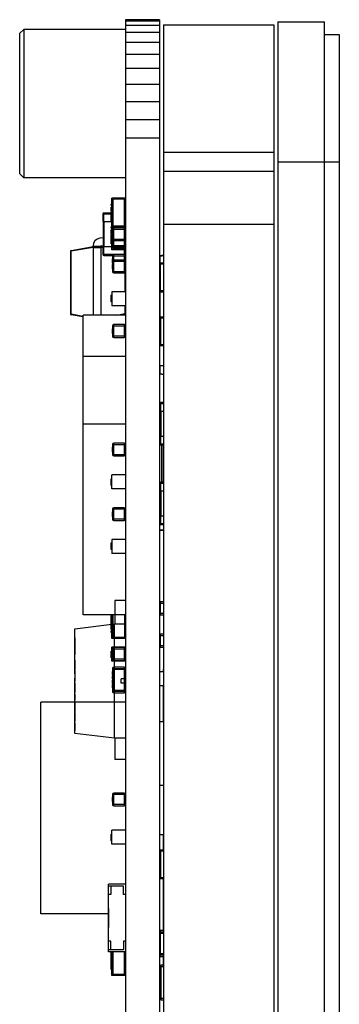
# Model space of a CAD drawing. Header units: inches. Extents: x -13 to 119, y -33 to 44.
# Tile 3 of 40: x -12 to -5, y 2 to 25. Entities that reach past the tile are written whole.
import ezdxf

# ---------------------------------------------------------------- set-up
doc = ezdxf.new("R2010")
doc.units = ezdxf.units.IN
doc.header["$LTSCALE"] = 1.21
doc.header["$MEASUREMENT"] = 0
doc.layers.get('0').update_dxf_attribs({"linetype": 'CONTINUOUS'})

msp = doc.modelspace()

# ---------------------------------------------------------------- linework, layer by layer
at = {"color": 7, "linetype": 'Continuous'}
for p, q in [((-9.755, 25.447), (-9.755, -10.94)), ((-8.955, 25.447), (-9.755, 25.447)), ((-8.955, 25.438), (-9.755, 25.438)), ((-8.955, 25.413), (-9.755, 25.413)), ((-8.955, 25.447), (-8.955, -10.94)), ((-8.855, 25.322), (-8.855, -10.617)), ((-8.855, 25.322), (-6.255, 25.322)), ((-6.255, 25.322), (-6.255, -10.617)), ((-6.155, 25.397), (-6.155, -10.883)), ((-6.155, 25.397), (-5.055, 25.397)), ((-5.055, -11.003), (-5.055, 25.397)), ((-12.255, 25.119), (-12.155, 25.219)), ((-12.255, 25.119), (-12.255, 21.819)), ((-12.155, 25.219), (-12.155, 21.719)), ((-9.755, 25.219), (-12.155, 25.219)), ((-8.955, 25.31), (-9.755, 25.31)), ((-8.955, 25.142), (-9.755, 25.142)), ((-5.055, 25.097), (-4.705, 25.097)), ((-4.705, 25.097), (-4.705, -8.553)), ((-8.955, 24.913), (-9.755, 24.913)), ((-8.955, 24.627), (-9.755, 24.627)), ((-8.955, 24.294), (-9.755, 24.294)), ((-8.955, 23.919), (-9.755, 23.919)), ((-8.955, 23.513), (-9.755, 23.513)), ((-8.955, 23.086), (-9.755, 23.086)), ((-8.955, 22.649), (-9.755, 22.649)), ((-8.855, 22.322), (-6.255, 22.322)), ((-6.155, 22.097), (-4.705, 22.097)), ((-8.855, 21.872), (-6.255, 21.872)), ((-12.255, 21.819), (-12.155, 21.719)), ((-9.755, 21.719), (-12.155, 21.719)), ((-10.08, 20.021), (-10.08, 21.235)), ((-9.755, 21.235), (-10.08, 21.235)), ((-10.08, 21.185), (-10.055, 21.185)), ((-10.055, 21.21), (-10.055, 20.58)), ((-9.78, 21.21), (-10.055, 21.21)), ((-9.78, 20.58), (-9.78, 21.21)), ((-10.09, 21.061), (-10.09, 21.097)), ((-10.08, 21.097), (-10.09, 21.097)), ((-10.08, 21.084), (-10.09, 21.084)), ((-10.08, 21.061), (-10.09, 21.061)), ((-10.09, 20.922), (-10.09, 21.024)), ((-10.08, 21.024), (-10.09, 21.024)), ((-10.08, 20.972), (-10.09, 20.972)), ((-10.08, 20.922), (-10.09, 20.922)), ((-10.09, 20.807), (-10.09, 20.909)), ((-10.08, 20.909), (-10.09, 20.909)), ((-10.055, 21.135), (-10.08, 21.135)), ((-9.755, 21.135), (-9.78, 21.135)), ((-10.29, 20.867), (-10.29, 20.687)), ((-10.29, 20.867), (-10.09, 20.867)), ((-10.29, 20.687), (-10.08, 20.687)), ((-10.28, 20.687), (-10.28, 20.087)), ((-10.27, 20.687), (-10.27, 20.887)), ((-10.09, 20.887), (-10.27, 20.887)), ((-10.26, 20.087), (-10.26, 20.687)), ((-10.08, 20.807), (-10.09, 20.807)), ((-10.09, 20.691), (-10.09, 20.793)), ((-10.08, 20.793), (-10.09, 20.793)), ((-10.08, 20.742), (-10.09, 20.742)), ((-10.08, 20.691), (-10.09, 20.691)), ((-9.78, 20.867), (-9.77, 20.867)), ((-9.755, 20.701), (-9.78, 20.701)), ((-9.77, 20.701), (-9.77, 20.867)), ((-9.77, 20.744), (-9.755, 20.744)), ((-10.09, 20.527), (-10.09, 20.563)), ((-10.08, 20.563), (-10.09, 20.563)), ((-10.08, 20.55), (-10.09, 20.55)), ((-10.08, 20.527), (-10.09, 20.527)), ((-10.09, 20.388), (-10.09, 20.49)), ((-10.08, 20.49), (-10.09, 20.49)), ((-10.055, 20.655), (-10.08, 20.655)), ((-10.08, 20.605), (-10.055, 20.605)), ((-9.755, 20.555), (-10.08, 20.555)), ((-10.062, 20.463), (-10.062, 20.537)), ((-10.059, 20.537), (-10.062, 20.537)), ((-10.059, 20.5), (-10.062, 20.5)), ((-10.062, 20.463), (-10.059, 20.463)), ((-10.062, 20.259), (-10.062, 20.44)), ((-10.059, 20.44), (-10.062, 20.44)), ((-10.059, 20.555), (-10.059, 20.082)), ((-10.059, 20.509), (-9.755, 20.509)), ((-9.78, 20.58), (-10.055, 20.58)), ((-10.029, 20.052), (-10.029, 20.555)), ((-9.785, 20.54), (-10.029, 20.54)), ((-9.785, 20.555), (-9.785, 20.052)), ((-9.755, 20.655), (-9.78, 20.655)), ((-8.855, 20.622), (-6.255, 20.622)), ((-10.28, 20.302), (-10.365, 20.29)), ((-10.08, 20.438), (-10.09, 20.438)), ((-10.08, 20.388), (-10.09, 20.388)), ((-10.09, 20.273), (-10.09, 20.375)), ((-10.08, 20.375), (-10.09, 20.375)), ((-10.08, 20.273), (-10.09, 20.273)), ((-10.09, 20.157), (-10.09, 20.259)), ((-10.08, 20.259), (-10.09, 20.259)), ((-10.08, 20.207), (-10.09, 20.207)), ((-10.062, 20.438), (-10.059, 20.438)), ((-10.062, 20.393), (-10.059, 20.393)), ((-10.059, 20.375), (-10.062, 20.375)), ((-10.059, 20.331), (-10.062, 20.331)), ((-10.059, 20.296), (-10.062, 20.296)), ((-10.062, 20.259), (-10.059, 20.259)), ((-10.062, 20.157), (-10.062, 20.23)), ((-10.062, 20.23), (-10.059, 20.23)), ((-10.062, 20.221), (-10.059, 20.221)), ((-9.755, 20.265), (-10.059, 20.265)), ((-10.029, 20.235), (-9.785, 20.235)), ((-11.055, 19.983), (-11.055, 18.505)), ((-11.055, 19.983), (-11.038, 19.983)), ((-11.038, 20.002), (-10.52, 20.094)), ((-10.52, 20.074), (-11.038, 19.983)), ((-11.038, 19.983), (-11.038, 20.002)), ((-11.038, 18.505), (-11.038, 19.983)), ((-10.52, 20.094), (-10.52, 20.112)), ((-10.34, 20.094), (-10.52, 20.094)), ((-10.52, 20.074), (-10.52, 20.094)), ((-10.52, 20.074), (-10.52, 18.48)), ((-10.52, 20.074), (-10.34, 20.074)), ((-10.34, 20.094), (-10.29, 20.085)), ((-10.34, 20.074), (-10.34, 20.094)), ((-10.34, 20.074), (-10.34, 18.48)), ((-10.29, 20.065), (-10.34, 20.074)), ((-10.322, 20.114), (-10.28, 20.12)), ((-10.29, 20.087), (-10.29, 19.907)), ((-10.08, 20.087), (-10.29, 20.087)), ((-10.27, 19.887), (-10.27, 20.087)), ((-10.08, 20.157), (-10.09, 20.157)), ((-10.059, 20.121), (-10.08, 20.121)), ((-10.08, 20.071), (-10.057, 20.071)), ((-9.755, 20.021), (-10.08, 20.021)), ((-10.062, 20.185), (-10.059, 20.185)), ((-10.059, 20.168), (-10.062, 20.168)), ((-10.062, 20.157), (-10.059, 20.157)), ((-9.755, 20.113), (-10.059, 20.113)), ((-9.755, 20.082), (-10.059, 20.082)), ((-10.055, 20.066), (-10.055, 20.046)), ((-9.78, 20.046), (-10.055, 20.046)), ((-10.029, 20.052), (-9.785, 20.052)), ((-9.79, 20.021), (-9.79, 19.905)), ((-9.78, 20.052), (-9.78, 20.046)), ((-9.77, 19.907), (-9.77, 20.021)), ((-9.755, 20.016), (-9.77, 20.016)), ((-9.77, 19.907), (-10.29, 19.907)), ((-10.27, 19.887), (-10.057, 19.887)), ((-10.062, 19.702), (-10.062, 19.809)), ((-10.062, 19.809), (-10.059, 19.809)), ((-10.059, 19.874), (-10.059, 19.503)), ((-10.059, 19.874), (-9.755, 19.874)), ((-10.059, 19.747), (-9.755, 19.747)), ((-10.029, 19.473), (-10.029, 19.905)), ((-9.785, 19.905), (-10.029, 19.905)), ((-9.785, 19.778), (-10.029, 19.778)), ((-9.785, 19.905), (-9.785, 19.473)), ((-9.77, 19.974), (-9.755, 19.974)), ((-8.94, 19.882), (-8.855, 19.897)), ((-8.94, 19.862), (-8.94, 19.882)), ((-8.855, 19.877), (-8.94, 19.862)), ((-8.94, 19.711), (-8.94, 19.862)), ((-10.059, 19.721), (-10.062, 19.721)), ((-10.062, 19.712), (-10.059, 19.712)), ((-10.062, 19.704), (-10.059, 19.704)), ((-10.062, 19.702), (-10.059, 19.702)), ((-10.062, 19.569), (-10.062, 19.676)), ((-10.062, 19.676), (-10.059, 19.676)), ((-10.062, 19.631), (-10.059, 19.631)), ((-10.059, 19.613), (-10.062, 19.613)), ((-10.059, 19.569), (-10.062, 19.569)), ((-8.955, 19.711), (-8.855, 19.711)), ((-8.931, 19.611), (-8.955, 19.611)), ((-8.931, 19.056), (-8.931, 19.686)), ((-8.931, 19.686), (-8.855, 19.686)), ((-9.755, 19.503), (-10.059, 19.503)), ((-10.029, 19.473), (-9.785, 19.473)), ((-9.771, 19.476), (-9.771, 19.028)), ((-8.931, 19.182), (-8.955, 19.182)), ((-8.931, 19.131), (-8.955, 19.131)), ((-8.94, 19.131), (-8.94, 19.182)), ((-8.931, 19.056), (-8.855, 19.056)), ((-10.09, 18.79), (-10.09, 18.947)), ((-10.08, 18.947), (-10.09, 18.947)), ((-10.08, 18.944), (-10.09, 18.944)), ((-10.08, 19.028), (-10.08, 18.698)), ((-9.755, 19.028), (-10.08, 19.028)), ((-8.955, 19.031), (-8.855, 19.031)), ((-8.94, 18.441), (-8.94, 19.031)), ((-10.08, 18.794), (-10.09, 18.794)), ((-10.08, 18.79), (-10.09, 18.79)), ((-9.755, 18.698), (-10.08, 18.698)), ((-9.771, 18.698), (-9.771, 18.514)), ((-11.038, 18.505), (-11.055, 18.505)), ((-11.038, 18.505), (-10.759, 18.456)), ((-11.038, 18.485), (-11.038, 18.505)), ((-10.762, 18.437), (-11.038, 18.485)), ((-10.755, 11.407), (-10.755, 18.48)), ((-9.755, 18.48), (-10.755, 18.48)), ((-9.963, 18.48), (-9.771, 18.514)), ((-9.755, 18.514), (-9.771, 18.514)), ((-9.771, 18.514), (-9.771, 18.494)), ((-8.955, 18.441), (-8.855, 18.441)), ((-8.931, 18.416), (-8.931, 17.786)), ((-8.931, 18.416), (-8.855, 18.416)), ((-10.062, 18.045), (-10.062, 18.152)), ((-10.062, 18.152), (-10.059, 18.152)), ((-10.059, 18.223), (-10.059, 17.979)), ((-10.059, 18.223), (-9.755, 18.223)), ((-10.029, 17.949), (-10.029, 18.254)), ((-9.785, 18.254), (-10.029, 18.254)), ((-9.785, 18.254), (-9.785, 17.949)), ((-8.955, 18.341), (-8.931, 18.341)), ((-8.94, 17.861), (-8.94, 18.341)), ((-10.062, 18.107), (-10.059, 18.107)), ((-10.059, 18.089), (-10.062, 18.089)), ((-10.059, 18.045), (-10.062, 18.045)), ((-9.755, 17.979), (-10.059, 17.979)), ((-10.029, 17.949), (-9.785, 17.949)), ((-8.955, 17.861), (-8.931, 17.861)), ((-8.955, 17.761), (-8.855, 17.761)), ((-8.931, 17.786), (-8.855, 17.786)), ((-9.755, 17.504), (-10.755, 17.504)), ((-8.855, 17.282), (-8.955, 17.282)), ((-8.94, 17.102), (-8.94, 17.282)), ((-8.94, 17.102), (-8.955, 17.102)), ((-8.94, 17.102), (-8.855, 17.087)), ((-8.94, 17.083), (-8.94, 17.102)), ((-8.855, 17.068), (-8.94, 17.083)), ((-8.941, 16.396), (-8.941, 16.216)), ((-8.941, 16.396), (-8.855, 16.396)), ((-8.921, 16.216), (-8.921, 16.416)), ((-8.855, 16.416), (-8.921, 16.416)), ((-8.931, 16.198), (-8.955, 16.197)), ((-8.955, 16.187), (-8.931, 16.188)), ((-8.941, 16.216), (-8.855, 16.216)), ((-8.931, 16.216), (-8.931, 15.616)), ((-8.911, 15.616), (-8.911, 16.216)), ((-9.755, 15.904), (-10.755, 15.904)), ((-8.941, 15.616), (-8.941, 15.436)), ((-8.855, 15.616), (-8.941, 15.616)), ((-8.921, 15.416), (-8.921, 15.616)), ((-10.062, 15.257), (-10.062, 15.364)), ((-10.062, 15.364), (-10.059, 15.364)), ((-10.059, 15.429), (-10.059, 15.186)), ((-10.059, 15.429), (-9.755, 15.429)), ((-10.029, 15.155), (-10.029, 15.46)), ((-9.785, 15.46), (-10.029, 15.46)), ((-9.785, 15.46), (-9.785, 15.155)), ((-8.855, 15.436), (-8.941, 15.436)), ((-8.921, 15.416), (-8.855, 15.416)), ((-8.906, 15.416), (-8.906, 14.537)), ((-8.885, 14.537), (-8.885, 15.416)), ((-10.059, 15.276), (-10.062, 15.276)), ((-10.062, 15.267), (-10.059, 15.267)), ((-10.062, 15.259), (-10.059, 15.259)), ((-10.062, 15.257), (-10.059, 15.257)), ((-9.755, 15.186), (-10.059, 15.186)), ((-10.029, 15.155), (-9.785, 15.155)), ((-10.08, 14.38), (-10.08, 14.71)), ((-9.755, 14.71), (-10.08, 14.71)), ((-10.09, 14.461), (-10.09, 14.619)), ((-10.08, 14.619), (-10.09, 14.619)), ((-10.08, 14.54), (-10.09, 14.54)), ((-10.08, 14.461), (-10.09, 14.461)), ((-8.941, 14.517), (-8.941, 14.337)), ((-8.941, 14.517), (-8.855, 14.517)), ((-8.921, 14.337), (-8.921, 14.537)), ((-8.855, 14.537), (-8.921, 14.537)), ((-9.755, 14.38), (-10.08, 14.38)), ((-8.955, 14.312), (-8.931, 14.312)), ((-8.931, 14.281), (-8.955, 14.281)), ((-8.941, 14.337), (-8.855, 14.337)), ((-8.931, 14.337), (-8.931, 13.737)), ((-8.911, 13.737), (-8.911, 14.337)), ((-10.062, 13.727), (-10.062, 13.834)), ((-10.062, 13.834), (-10.059, 13.834)), ((-10.062, 13.789), (-10.059, 13.789)), ((-10.059, 13.771), (-10.062, 13.771)), ((-10.059, 13.727), (-10.062, 13.727)), ((-10.059, 13.905), (-10.059, 13.661)), ((-10.059, 13.905), (-9.755, 13.905)), ((-10.029, 13.631), (-10.029, 13.936)), ((-9.785, 13.936), (-10.029, 13.936)), ((-9.785, 13.936), (-9.785, 13.631)), ((-8.931, 13.794), (-8.955, 13.794)), ((-8.931, 13.763), (-8.955, 13.763)), ((-8.941, 13.737), (-8.941, 13.557)), ((-8.855, 13.737), (-8.941, 13.737)), ((-8.921, 13.537), (-8.921, 13.737)), ((-9.755, 13.661), (-10.059, 13.661)), ((-10.029, 13.631), (-9.785, 13.631)), ((-8.855, 13.557), (-8.941, 13.557)), ((-8.921, 13.537), (-8.855, 13.537)), ((-8.855, 13.407), (-8.955, 13.412)), ((-8.955, 13.402), (-8.855, 13.396)), ((-10.09, 12.948), (-10.09, 13.105)), ((-10.08, 13.105), (-10.09, 13.105)), ((-10.08, 13.102), (-10.09, 13.102)), ((-10.08, 13.186), (-10.08, 12.856)), ((-9.755, 13.186), (-10.08, 13.186)), ((-10.08, 12.952), (-10.09, 12.952)), ((-10.08, 12.948), (-10.09, 12.948)), ((-9.755, 12.856), (-10.08, 12.856)), ((-8.955, 11.683), (-8.855, 11.683)), ((-8.926, 11.409), (-8.926, 11.714)), ((-8.855, 11.714), (-8.926, 11.714)), ((-9.755, 11.407), (-10.755, 11.407)), ((-10.09, 11.294), (-10.09, 11.396)), ((-10.08, 11.396), (-10.09, 11.396)), ((-10.08, 10.852), (-10.08, 11.407)), ((-10.055, 11.407), (-10.055, 10.877)), ((-9.78, 11.407), (-9.78, 10.877)), ((-8.855, 11.439), (-8.955, 11.439)), ((-8.926, 11.409), (-8.855, 11.409)), ((-10.08, 11.346), (-10.09, 11.346)), ((-10.08, 11.294), (-10.09, 11.294)), ((-10.09, 11.179), (-10.09, 11.281)), ((-10.08, 11.281), (-10.09, 11.281)), ((-10.08, 11.275), (-10.09, 11.275)), ((-10.08, 11.226), (-10.09, 11.226)), ((-10.08, 11.181), (-10.09, 11.181)), ((-10.08, 11.179), (-10.09, 11.179)), ((-10.09, 11.063), (-10.09, 11.165)), ((-10.08, 11.165), (-10.09, 11.165)), ((-10.08, 11.115), (-10.09, 11.115)), ((-10.08, 11.063), (-10.09, 11.063)), ((-10.09, 10.99), (-10.09, 11.027)), ((-10.08, 11.027), (-10.09, 11.027)), ((-10.08, 11.018), (-10.09, 11.018)), ((-10.08, 10.99), (-10.09, 10.99)), ((-10.08, 10.952), (-10.055, 10.952)), ((-9.78, 10.952), (-9.755, 10.952)), ((-8.955, 10.921), (-8.855, 10.921)), ((-8.926, 10.647), (-8.926, 10.952)), ((-8.855, 10.952), (-8.926, 10.952)), ((-10.08, 10.902), (-10.055, 10.902)), ((-9.755, 10.852), (-10.08, 10.852)), ((-9.78, 10.877), (-10.055, 10.877)), ((-10.09, 10.397), (-10.09, 10.555)), ((-10.08, 10.555), (-10.09, 10.555)), ((-10.08, 10.476), (-10.09, 10.476)), ((-10.08, 10.316), (-10.08, 10.646)), ((-9.755, 10.646), (-10.08, 10.646)), ((-10.062, 10.425), (-10.062, 10.532)), ((-10.062, 10.532), (-10.059, 10.532)), ((-10.062, 10.487), (-10.059, 10.487)), ((-10.059, 10.469), (-10.062, 10.469)), ((-10.059, 10.603), (-10.059, 10.359)), ((-10.059, 10.603), (-9.755, 10.603)), ((-10.029, 10.329), (-10.029, 10.634)), ((-9.785, 10.634), (-10.029, 10.634)), ((-9.785, 10.634), (-9.785, 10.329)), ((-8.855, 10.678), (-8.955, 10.678)), ((-8.926, 10.647), (-8.855, 10.647)), ((-10.08, 10.397), (-10.09, 10.397)), ((-9.755, 10.316), (-10.08, 10.316)), ((-10.059, 10.425), (-10.062, 10.425)), ((-9.755, 10.359), (-10.059, 10.359)), ((-10.029, 10.329), (-9.785, 10.329)), ((-10.955, 10.019), (-10.955, 9.917)), ((-10.062, 9.997), (-10.062, 10.071)), ((-10.062, 10.071), (-10.059, 10.071)), ((-10.062, 10.06), (-10.059, 10.06)), ((-10.059, 10.008), (-10.062, 10.008)), ((-10.062, 9.997), (-10.059, 9.997)), ((-10.059, 10.145), (-10.059, 9.597)), ((-10.059, 10.145), (-9.755, 10.145)), ((-9.755, 10.115), (-10.059, 10.115)), ((-10.029, 9.566), (-10.029, 10.176)), ((-9.785, 10.176), (-10.029, 10.176)), ((-9.785, 10.176), (-9.785, 9.566)), ((-8.955, 10.075), (-8.855, 10.075)), ((-8.856, 10.075), (-8.856, 10.13)), ((-8.855, 10.13), (-8.856, 10.13)), ((-10.062, 9.895), (-10.062, 9.969)), ((-10.059, 9.969), (-10.062, 9.969)), ((-10.062, 9.932), (-10.059, 9.932)), ((-10.062, 9.895), (-10.059, 9.895)), ((-10.062, 9.788), (-10.062, 9.865)), ((-10.062, 9.865), (-10.059, 9.865)), ((-10.062, 9.788), (-10.059, 9.788)), ((-10.062, 9.69), (-10.062, 9.764)), ((-10.059, 9.764), (-10.062, 9.764)), ((-9.855, 9.795), (-9.855, 9.895)), ((-10.062, 9.727), (-10.059, 9.727)), ((-10.062, 9.69), (-10.059, 9.69)), ((-9.755, 9.627), (-10.059, 9.627)), ((-9.755, 9.597), (-10.059, 9.597)), ((-10.029, 9.566), (-9.785, 9.566)), ((-8.955, 9.745), (-8.855, 9.745)), ((-8.856, 8.882), (-8.856, 9.745)), ((-11.755, 4.358), (-11.755, 9.348)), ((-9.755, 9.348), (-11.755, 9.348)), ((-8.855, 8.882), (-8.955, 8.882)), ((-10.029, 6.9), (-10.029, 7.205)), ((-9.785, 7.205), (-10.029, 7.205)), ((-9.785, 7.205), (-9.785, 6.9)), ((-8.855, 7.382), (-8.955, 7.382)), ((-10.062, 7.002), (-10.062, 7.109)), ((-10.062, 7.109), (-10.059, 7.109)), ((-10.059, 7.021), (-10.062, 7.021)), ((-10.062, 7.012), (-10.059, 7.012)), ((-10.062, 7.004), (-10.059, 7.004)), ((-10.062, 7.002), (-10.059, 7.002)), ((-10.059, 7.174), (-10.059, 6.931)), ((-10.059, 7.174), (-9.755, 7.174)), ((-9.755, 6.931), (-10.059, 6.931)), ((-10.029, 6.9), (-9.785, 6.9)), ((-10.08, 5.998), (-10.08, 6.328)), ((-9.755, 6.328), (-10.08, 6.328)), ((-10.09, 6.079), (-10.09, 6.236)), ((-10.08, 6.236), (-10.09, 6.236)), ((-10.08, 6.158), (-10.09, 6.158)), ((-10.08, 6.079), (-10.09, 6.079)), ((-8.856, 6.22), (-8.955, 6.22)), ((-8.856, 5.868), (-8.856, 6.22)), ((-8.855, 6.22), (-8.856, 6.22)), ((-9.755, 5.998), (-10.08, 5.998)), ((-8.955, 5.868), (-8.855, 5.868)), ((-8.931, 5.843), (-8.931, 5.213)), ((-8.931, 5.843), (-8.855, 5.843)), ((-8.955, 5.768), (-8.931, 5.768)), ((-8.955, 5.288), (-8.931, 5.288)), ((-8.955, 5.188), (-8.855, 5.188)), ((-8.931, 5.213), (-8.855, 5.213)), ((-8.856, 3.959), (-8.856, 5.188)), ((-10.155, 3.458), (-10.155, 5.058)), ((-9.755, 5.058), (-10.155, 5.058)), ((-9.805, 5.008), (-10.155, 5.008)), ((-10.105, 5.008), (-10.105, 4.808)), ((-9.805, 4.808), (-9.805, 5.008)), ((-10.105, 4.808), (-10.155, 4.808)), ((-9.755, 4.808), (-9.805, 4.808)), ((-10.156, 4.484), (-10.156, 4.382)), ((-10.156, 4.484), (-10.155, 4.484)), ((-10.156, 4.431), (-10.155, 4.431)), ((-10.155, 4.358), (-11.755, 4.358)), ((-10.156, 4.404), (-10.155, 4.404)), ((-10.156, 4.382), (-10.155, 4.382)), ((-10.156, 4.367), (-10.156, 4.032)), ((-10.156, 4.367), (-10.155, 4.367)), ((-10.156, 4.316), (-10.155, 4.316)), ((-10.156, 4.265), (-10.155, 4.265)), ((-10.156, 4.261), (-10.155, 4.261)), ((-10.156, 4.25), (-10.155, 4.25)), ((-10.156, 4.236), (-10.155, 4.236)), ((-10.156, 4.199), (-10.155, 4.199)), ((-10.156, 4.16), (-10.155, 4.16)), ((-10.156, 4.15), (-10.155, 4.15)), ((-10.156, 4.144), (-10.155, 4.144)), ((-10.156, 4.134), (-10.155, 4.134)), ((-10.156, 4.083), (-10.155, 4.083)), ((-10.156, 4.032), (-10.155, 4.032)), ((-8.855, 3.959), (-8.926, 3.959)), ((-8.926, 3.35), (-8.926, 3.959)), ((-8.955, 3.929), (-8.855, 3.929)), ((-8.955, 3.898), (-8.855, 3.898)), ((-10.105, 3.708), (-10.155, 3.708)), ((-9.805, 3.508), (-10.155, 3.508)), ((-10.105, 3.508), (-10.105, 3.708)), ((-9.755, 3.708), (-9.805, 3.708)), ((-9.805, 3.708), (-9.805, 3.508)), ((-9.755, 3.458), (-10.155, 3.458)), ((-10.08, 3.446), (-10.09, 3.446)), ((-10.09, 3.038), (-10.09, 3.446)), ((-10.08, 3.444), (-10.09, 3.444)), ((-10.08, 3.431), (-10.09, 3.431)), ((-10.08, 3.408), (-10.09, 3.408)), ((-10.08, 3.396), (-10.09, 3.396)), ((-10.08, 3.371), (-10.09, 3.371)), ((-10.08, 3.319), (-10.09, 3.319)), ((-10.08, 3.269), (-10.09, 3.269)), ((-10.08, 3.256), (-10.09, 3.256)), ((-10.08, 2.902), (-10.08, 3.458)), ((-10.055, 3.458), (-10.055, 2.927)), ((-9.78, 2.927), (-9.78, 3.458)), ((-8.855, 3.411), (-8.955, 3.411)), ((-8.855, 3.38), (-8.955, 3.38)), ((-8.926, 3.35), (-8.855, 3.35)), ((-8.856, 3.12), (-8.856, 3.35)), ((-10.08, 3.154), (-10.09, 3.154)), ((-10.08, 3.14), (-10.09, 3.14)), ((-10.08, 3.089), (-10.09, 3.089)), ((-10.08, 3.038), (-10.09, 3.038)), ((-8.941, 3.114), (-8.855, 3.114)), ((-8.941, 3.114), (-8.941, 2.354)), ((-8.856, 3.144), (-8.911, 3.144)), ((-8.911, 2.324), (-8.911, 3.144)), ((-8.855, 3.12), (-8.856, 3.12)), ((-10.055, 3.002), (-10.08, 3.002)), ((-10.08, 2.952), (-10.055, 2.952)), ((-9.755, 2.902), (-10.08, 2.902)), ((-9.78, 2.927), (-10.055, 2.927)), ((-9.755, 3.002), (-9.78, 3.002)), ((-9.78, 3.002), (-9.755, 3.002)), ((-8.855, 2.354), (-8.941, 2.354)), ((-8.911, 2.324), (-8.855, 2.324))]:
    msp.add_line(p, q, dxfattribs=at)
at = {"color": 6, "linetype": 'Continuous'}
for p, q in [((-10.005, 11.745), (-10.005, 11.195)), ((-9.745, 11.745), (-10.005, 11.745)), ((-9.745, 11.085), (-9.745, 11.745)), ((-10.955, 11.08), (-10.015, 11.195)), ((-10.015, 8.495), (-10.015, 11.195)), ((-10.015, 11.195), (-9.755, 11.195)), ((-10.013, 8.495), (-10.013, 11.195)), ((-10.955, 10.019), (-10.955, 11.08)), ((-9.745, 11.085), (-9.755, 11.085)), ((-10.95, 10.862), (-10.955, 10.862)), ((-10.95, 10.862), (-10.95, 10.471)), ((-10.955, 10.471), (-10.95, 10.471)), ((-10.95, 10.341), (-10.955, 10.341)), ((-10.95, 10.332), (-10.955, 10.332)), ((-10.955, 10.27), (-10.95, 10.27)), ((-10.95, 10.263), (-10.955, 10.263)), ((-10.95, 10.241), (-10.955, 10.241)), ((-10.95, 10.233), (-10.955, 10.233)), ((-10.95, 10.23), (-10.955, 10.23)), ((-10.95, 10.229), (-10.955, 10.229)), ((-10.95, 10.341), (-10.95, 10.122)), ((-10.955, 10.2), (-10.95, 10.2)), ((-10.955, 10.195), (-10.95, 10.195)), ((-10.95, 10.13), (-10.955, 10.13)), ((-10.955, 10.122), (-10.95, 10.122)), ((-10.95, 10.094), (-10.955, 10.094)), ((-10.95, 10.019), (-10.955, 10.019)), ((-10.95, 10.094), (-10.95, 9.843)), ((-10.95, 9.965), (-10.955, 9.965)), ((-10.955, 8.611), (-10.955, 9.917)), ((-10.955, 9.917), (-10.95, 9.917)), ((-10.955, 9.843), (-10.95, 9.843)), ((-10.95, 9.802), (-10.955, 9.802)), ((-10.95, 9.802), (-10.95, 9.579)), ((-9.755, 9.895), (-9.855, 9.895)), ((-9.755, 9.795), (-9.855, 9.795)), ((-10.95, 9.727), (-10.955, 9.727)), ((-10.95, 9.708), (-10.955, 9.708)), ((-10.95, 9.69), (-10.955, 9.69)), ((-10.95, 9.654), (-10.955, 9.654)), ((-10.955, 9.579), (-10.95, 9.579)), ((-10.95, 9.536), (-10.955, 9.536)), ((-10.95, 9.536), (-10.95, 9.398)), ((-10.955, 9.466), (-10.95, 9.466)), ((-10.95, 9.453), (-10.955, 9.453)), ((-10.955, 9.398), (-10.95, 9.398)), ((-10.955, 9.329), (-10.95, 9.329)), ((-10.955, 9.324), (-10.95, 9.324)), ((-10.95, 9.329), (-10.95, 9.128)), ((-10.95, 9.257), (-10.955, 9.257)), ((-10.95, 9.243), (-10.955, 9.243)), ((-10.95, 9.233), (-10.955, 9.233)), ((-10.955, 9.196), (-10.95, 9.196)), ((-10.95, 9.142), (-10.955, 9.142)), ((-10.955, 9.129), (-10.95, 9.129)), ((-10.95, 9.128), (-10.955, 9.128)), ((-10.95, 9.101), (-10.955, 9.101)), ((-10.955, 9.098), (-10.95, 9.098)), ((-10.95, 9.101), (-10.95, 8.901)), ((-10.95, 9.034), (-10.955, 9.034)), ((-10.95, 9.023), (-10.955, 9.023)), ((-10.955, 9.019), (-10.95, 9.019)), ((-10.95, 9.003), (-10.955, 9.003)), ((-10.95, 8.999), (-10.955, 8.999)), ((-10.955, 8.98), (-10.95, 8.98)), ((-10.955, 8.969), (-10.95, 8.969)), ((-10.955, 8.948), (-10.95, 8.948)), ((-10.955, 8.913), (-10.95, 8.913)), ((-10.955, 8.901), (-10.95, 8.901)), ((-10.95, 8.862), (-10.955, 8.862)), ((-10.95, 8.862), (-10.95, 8.677)), ((-10.955, 8.787), (-10.95, 8.787)), ((-10.955, 8.693), (-10.95, 8.693)), ((-10.955, 8.677), (-10.95, 8.677)), ((-10.015, 8.495), (-10.955, 8.611)), ((-9.745, 8.605), (-9.755, 8.605)), ((-9.745, 7.995), (-9.745, 8.605)), ((-9.755, 8.495), (-10.015, 8.495)), ((-10.005, 8.495), (-10.005, 7.995)), ((-9.745, 7.995), (-10.005, 7.995))]:
    msp.add_line(p, q, dxfattribs=at)
at = {"color": 7, "linetype": 'Continuous'}
for centre, radius, start, end in [((-10.27, 20.867), 0.02, 90, 180), ((-9.79, 20.867), 0.02, 0, 58.5515), ((-10.029, 20.509), 0.0305, 90, 180), ((-9.785, 20.509), 0.0305, 360, 90), ((-9.785, 20.631), 0.0305, 54.1728, 79.6323), ((-10.34, 20.112), 0.18, 98, 180), ((-10.029, 20.265), 0.0305, 180, 270), ((-9.785, 20.265), 0.0305, 270, 360), ((-11.035, 19.983), 0.02, 100, 180), ((-10.32, 20.094), 0.02, 98, 181.1356), ((-10.029, 20.082), 0.0305, 180, 270), ((-9.785, 20.082), 0.0305, 270, 0), ((-9.775, 19.974), 0.02, 0, 76.5467), ((-9.789, 19.988), 0.0195, 4.5227, 6.021), ((-9.786, 19.989), 0.0166, 6.0363, 6.9901), ((-9.797, 19.988), 0.0268, 2.3823, 3.5918), ((-9.793, 19.988), 0.0231, 3.5988, 4.5377), ((-9.804, 19.988), 0.0347, 359.9319, 2.3313), ((-9.812, 19.988), 0.0424, 359.554, 359.9973), ((-9.82, 19.988), 0.0499, 357.8853, 359.5225), ((-9.833, 19.988), 0.0631, 356.3452, 357.8912), ((-9.842, 19.989), 0.0725, 355.8573, 356.3705), ((-10.27, 19.907), 0.02, 180, 270), ((-10.029, 19.874), 0.0305, 90, 180), ((-10.029, 19.747), 0.0305, 90, 180), ((-9.785, 19.874), 0.0305, 0, 90), ((-9.785, 19.747), 0.0305, 360, 90), ((-9.79, 19.907), 0.02, 344.2193, 0), ((-8.936, 19.862), 0.02, 100, 157.8699), ((-10.029, 19.503), 0.0305, 180, 270), ((-9.785, 19.503), 0.0305, 270, 360), ((-11.035, 18.505), 0.02, 180, 260), ((-9.775, 18.514), 0.02, 280, 0), ((-10.029, 18.223), 0.0305, 90, 180), ((-9.785, 18.223), 0.0305, 360, 90), ((-10.029, 17.979), 0.0305, 180, 270), ((-9.785, 17.979), 0.0305, 270, 360), ((-8.921, 16.396), 0.02, 90, 180), ((-8.773, 16.047), 0.195, 201.1454, 215.937), ((-8.773, 16.047), 0.205, 207.5676, 219.5089), ((-10.029, 15.429), 0.0305, 90, 180), ((-9.785, 15.429), 0.0305, 0, 90), ((-8.921, 15.436), 0.02, 180, 270), ((-10.029, 15.186), 0.0305, 180, 270), ((-9.785, 15.186), 0.0305, 270, 0), ((-8.921, 14.517), 0.02, 90, 180), ((-8.926, 14.312), 0.0305, 119.7924, 162.3266), ((-10.029, 13.905), 0.0305, 90, 180), ((-9.785, 13.905), 0.0305, 360, 90), ((-8.926, 13.763), 0.0305, 197.6734, 240.2433), ((-10.029, 13.661), 0.0305, 180, 270), ((-9.785, 13.661), 0.0305, 270, 360), ((-8.773, 13.552), 0.205, 145.0185, 152.4324), ((-8.773, 13.552), 0.195, 149.4602, 158.8546), ((-8.921, 13.557), 0.02, 180, 270), ((-8.926, 11.683), 0.0305, 90, 162.3917), ((-8.926, 11.439), 0.0305, 197.7376, 270), ((-8.926, 10.921), 0.0305, 90, 162.3917), ((-10.029, 10.603), 0.0305, 90, 180), ((-9.785, 10.603), 0.0305, 360, 90), ((-8.926, 10.678), 0.0305, 197.7377, 270), ((-10.029, 10.359), 0.0305, 180, 270), ((-9.785, 10.359), 0.0305, 270, 360), ((-10.029, 10.145), 0.0305, 90, 180), ((-9.785, 10.145), 0.0305, 0, 90), ((-10.029, 9.597), 0.0305, 180, 270), ((-9.785, 9.597), 0.0305, 270, 0), ((-10.029, 7.174), 0.0305, 90, 180), ((-9.785, 7.174), 0.0305, 0, 90), ((-10.029, 6.931), 0.0305, 180, 270), ((-9.785, 6.931), 0.0305, 270, 0), ((-8.926, 3.929), 0.0305, 90, 162.3266), ((-8.926, 3.38), 0.0305, 197.6734, 270), ((-8.911, 3.114), 0.03, 90, 180), ((-8.911, 2.354), 0.03, 180, 270)]:
    msp.add_arc(centre, radius, start, end, dxfattribs=at)

doc.saveas('drawing.dxf')
